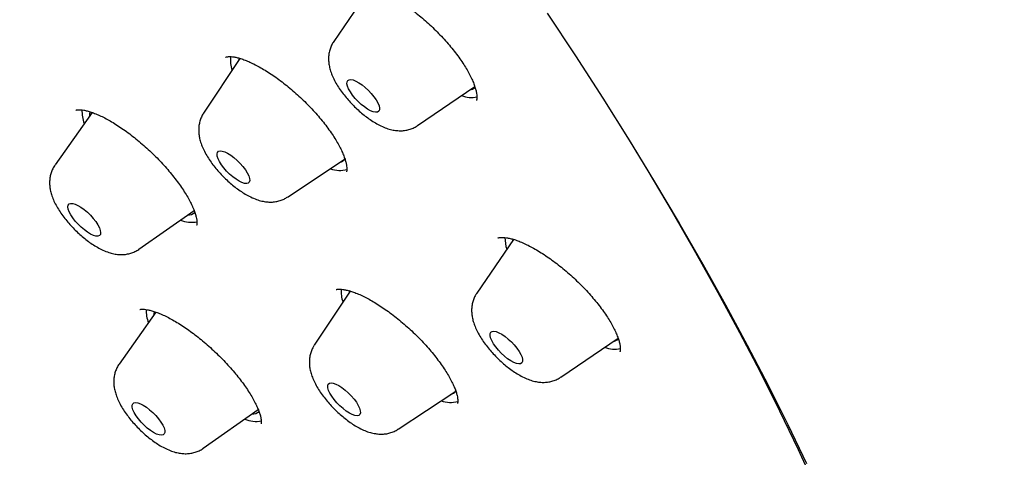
# Model space of a CAD drawing. Header units: millimetres. Extents: x 8 to 1577, y 12 to 2536.
# Tile 17 of 66: x 1334 to 1354, y 726 to 735. Entities that reach past the tile are written whole.
import ezdxf

# ---------------------------------------------------------------- set-up
doc = ezdxf.new("R2010")
doc.units = ezdxf.units.MM

msp = doc.modelspace()

# ---------------------------------------------------------------- linework, layer by layer
at = {"color": 7, "linetype": 'Continuous', "lineweight": 30}
for p, q in [((1341.057, 735.322), (1340.293, 734.206)), ((1338.363, 733.859), (1337.618, 732.733)), ((1342.016, 732.478), (1343.192, 733.279)), ((1335.325, 732.748), (1334.564, 731.669)), ((1339.339, 731.008), (1340.509, 731.779)), ((1336.289, 729.939), (1337.423, 730.734)), ((1343.977, 730.146), (1343.967, 730.109)), ((1343.989, 730.14), (1343.233, 729.037)), ((1340.63, 729.079), (1339.893, 727.966)), ((1343.23, 729.031), (1343.233, 729.037)), ((1336.636, 728.647), (1335.883, 727.579)), ((1344.957, 727.309), (1346.136, 728.113)), ((1341.614, 726.241), (1342.784, 727.011)), ((1337.609, 725.849), (1338.741, 726.643))]:
    msp.add_line(p, q, dxfattribs=at)
at = {"color": 7, "linetype": 'Continuous', "lineweight": 30, "flags": 128}
for points in [[(1344.68, 734.786), (1345.26, 733.913), (1345.821, 733.044), (1346.364, 732.18), (1346.888, 731.323), (1347.393, 730.473), (1347.879, 729.629), (1348.346, 728.794), (1348.792, 727.966), (1349.218, 727.148), (1349.624, 726.339), (1350.008, 725.54)], [(1338.355, 733.859), (1338.342, 733.835), (1338.333, 733.813)], [(1340.634, 733.169), (1340.599, 733.231), (1340.575, 733.288), (1340.564, 733.337), (1340.566, 733.376), (1340.58, 733.405), (1340.607, 733.421), (1340.645, 733.424), (1340.693, 733.415), (1340.748, 733.392), (1340.81, 733.359), (1340.875, 733.314), (1340.941, 733.261), (1341.005, 733.202), (1341.065, 733.138), (1341.119, 733.072), (1341.165, 733.006), (1341.2, 732.944), (1341.224, 732.887), (1341.235, 732.838), (1341.233, 732.799), (1341.219, 732.771), (1341.192, 732.754), (1341.154, 732.751), (1341.106, 732.761), (1341.051, 732.783), (1340.989, 732.817), (1340.924, 732.861), (1340.858, 732.914), (1340.794, 732.973), (1340.734, 733.037), (1340.68, 733.103), (1340.634, 733.169)], [(1346.344, 732.212), (1346.747, 731.552), (1347.247, 730.709), (1347.728, 729.874), (1348.19, 729.047), (1348.632, 728.228), (1349.054, 727.418), (1349.455, 726.617), (1349.836, 725.826), (1350.196, 725.046)], [(1337.944, 731.739), (1337.915, 731.798), (1337.898, 731.851), (1337.894, 731.895), (1337.903, 731.928), (1337.924, 731.95), (1337.957, 731.959), (1338.001, 731.955), (1338.053, 731.939), (1338.112, 731.91), (1338.176, 731.87), (1338.242, 731.821), (1338.307, 731.764), (1338.37, 731.702), (1338.427, 731.636), (1338.476, 731.57), (1338.516, 731.506), (1338.545, 731.447), (1338.562, 731.394), (1338.566, 731.35), (1338.557, 731.317), (1338.536, 731.295), (1338.503, 731.286), (1338.459, 731.29), (1338.407, 731.306), (1338.348, 731.335), (1338.284, 731.375), (1338.218, 731.424), (1338.153, 731.481), (1338.091, 731.543), (1338.034, 731.609), (1337.984, 731.675), (1337.944, 731.739)], [(1334.856, 730.708), (1334.836, 730.762), (1334.829, 730.808), (1334.836, 730.844), (1334.854, 730.868), (1334.885, 730.88), (1334.927, 730.878), (1334.977, 730.864), (1335.035, 730.838), (1335.098, 730.8), (1335.164, 730.753), (1335.23, 730.697), (1335.293, 730.636), (1335.351, 730.571), (1335.402, 730.505), (1335.444, 730.44), (1335.476, 730.38), (1335.495, 730.325), (1335.502, 730.28), (1335.496, 730.244), (1335.477, 730.22), (1335.446, 730.208), (1335.405, 730.209), (1335.354, 730.223), (1335.296, 730.249), (1335.233, 730.287), (1335.167, 730.334), (1335.102, 730.39), (1335.039, 730.451), (1334.98, 730.516), (1334.929, 730.583), (1334.887, 730.647), (1334.856, 730.708)], [(1340.63, 729.092), (1340.619, 729.072), (1340.608, 729.046)], [(1336.602, 728.66), (1336.592, 728.617), (1336.587, 728.577)], [(1343.54, 728.06), (1343.516, 728.117), (1343.505, 728.166), (1343.506, 728.206), (1343.52, 728.235), (1343.546, 728.251), (1343.584, 728.255), (1343.631, 728.246), (1343.687, 728.224), (1343.748, 728.191), (1343.813, 728.147), (1343.879, 728.094), (1343.943, 728.035), (1344.004, 727.971), (1344.058, 727.905), (1344.104, 727.839), (1344.139, 727.777), (1344.163, 727.72), (1344.175, 727.671), (1344.174, 727.631), (1344.16, 727.602), (1344.134, 727.586), (1344.096, 727.582), (1344.048, 727.591), (1343.993, 727.613), (1343.932, 727.646), (1343.867, 727.69), (1343.801, 727.743), (1343.736, 727.802), (1343.676, 727.866), (1343.622, 727.932), (1343.576, 727.998), (1343.54, 728.06)], [(1340.187, 727.039), (1340.172, 727.091), (1340.17, 727.133), (1340.18, 727.165), (1340.203, 727.185), (1340.238, 727.192), (1340.283, 727.187), (1340.336, 727.168), (1340.396, 727.138), (1340.46, 727.097), (1340.526, 727.046), (1340.591, 726.988), (1340.653, 726.925), (1340.709, 726.86), (1340.757, 726.794), (1340.796, 726.73), (1340.823, 726.672), (1340.838, 726.62), (1340.841, 726.578), (1340.83, 726.546), (1340.807, 726.526), (1340.772, 726.519), (1340.727, 726.524), (1340.674, 726.543), (1340.614, 726.573), (1340.55, 726.614), (1340.484, 726.665), (1340.419, 726.723), (1340.357, 726.786), (1340.301, 726.851), (1340.253, 726.917), (1340.214, 726.981), (1340.187, 727.039)], [(1336.151, 726.691), (1336.15, 726.733), (1336.161, 726.764), (1336.184, 726.784), (1336.22, 726.79), (1336.265, 726.784), (1336.319, 726.765), (1336.379, 726.734), (1336.443, 726.693), (1336.509, 726.642), (1336.574, 726.584), (1336.636, 726.521), (1336.692, 726.455), (1336.739, 726.389), (1336.777, 726.326), (1336.804, 726.267), (1336.819, 726.216), (1336.821, 726.174), (1336.809, 726.143), (1336.786, 726.123), (1336.751, 726.117), (1336.705, 726.123), (1336.652, 726.142), (1336.591, 726.173), (1336.527, 726.214), (1336.461, 726.265), (1336.396, 726.323), (1336.335, 726.386), (1336.279, 726.452), (1336.231, 726.518), (1336.193, 726.581), (1336.166, 726.64), (1336.151, 726.691)]]:
    msp.add_lwpolyline(points, dxfattribs=at)
at = {"color": 7, "linetype": 'Continuous', "lineweight": 30}
for centre, radius, start, end in [((1338.813, 733.826), 0.643, 173.6684, 198.7986), ((1343.054, 733.422), 0.215, 279.646, 312.0543), ((1343.126, 733.638), 0.583, 249.1953, 281.3892), ((1335.821, 732.768), 0.703, 177.1252, 200.6594), ((1335.559, 732.656), 0.291, 158.2469, 177.7702), ((1340.366, 731.9), 0.188, 287.0757, 326.5953), ((1340.418, 732.101), 0.544, 249.3646, 286.0082), ((1337.291, 730.875), 0.235, 269.764, 309.116), ((1337.372, 731.095), 0.603, 247.6018, 280.7522), ((1344.514, 730.166), 0.702, 178.7024, 198.9572), ((1341.089, 729.06), 0.644, 174.6032, 198.8753), ((1337.152, 728.68), 0.714, 178.1533, 200.5383), ((1346.065, 728.463), 0.577, 249.0948, 282.182), ((1345.997, 728.248), 0.21, 279.2521, 314.1414), ((1342.64, 727.133), 0.189, 287.1177, 327.3138), ((1342.693, 727.328), 0.538, 249.1478, 286.0967), ((1338.606, 726.797), 0.247, 270.7689, 308.4531), ((1338.691, 727), 0.599, 247.5293, 281.2657)]:
    msp.add_arc(centre, radius, start, end, dxfattribs=at)
for points, knots in [([(1370.457, 725.422), (1370.5, 725.467), (1370.58, 725.55), (1370.689, 725.669), (1370.78, 725.771), (1370.853, 725.856), (1370.909, 725.922), (1370.95, 725.972), (1371.024, 726.065), (1371.103, 726.166), (1371.188, 726.279), (1371.248, 726.362), (1371.316, 726.459), (1371.39, 726.569), (1371.472, 726.694), (1371.556, 726.827), (1371.635, 726.961), (1371.71, 727.092), (1371.783, 727.224), (1371.858, 727.368), (1371.932, 727.517), (1372.004, 727.671), (1372.071, 727.821), (1372.134, 727.969), (1372.189, 728.106), (1372.24, 728.24), (1372.29, 728.375), (1372.351, 728.551), (1372.423, 728.776), (1372.502, 729.05), (1372.567, 729.303), (1372.618, 729.525), (1372.657, 729.715), (1372.692, 729.899), (1372.722, 730.074), (1372.747, 730.235), (1372.769, 730.39), (1372.789, 730.548), (1372.809, 730.723), (1372.827, 730.911), (1372.843, 731.106), (1372.856, 731.303), (1372.865, 731.499), (1372.873, 731.714), (1372.877, 731.942), (1372.878, 732.18), (1372.874, 732.414), (1372.867, 732.656), (1372.855, 732.916), (1372.839, 733.188), (1372.817, 733.467), (1372.788, 733.769), (1372.753, 734.09), (1372.71, 734.424), (1372.663, 734.747), (1372.611, 735.067), (1372.56, 735.358), (1372.509, 735.626), (1372.46, 735.87), (1372.405, 736.133), (1372.342, 736.416), (1372.272, 736.717), (1372.206, 736.985), (1372.15, 737.203), (1372.109, 737.359), (1372.075, 737.485), (1372.049, 737.581), (1372.022, 737.679), (1371.988, 737.801), (1371.942, 737.963), (1371.886, 738.154), (1371.821, 738.374), (1371.744, 738.626), (1371.652, 738.915), (1371.546, 739.242), (1371.422, 739.609), (1371.281, 740.013), (1371.119, 740.457), (1370.974, 740.843), (1370.852, 741.158), (1370.765, 741.377), (1370.685, 741.577), (1370.618, 741.742), (1370.567, 741.865), (1370.532, 741.95), (1370.508, 742.008), (1370.487, 742.058), (1370.465, 742.111), (1370.427, 742.202), (1370.368, 742.34), (1370.285, 742.535), (1370.186, 742.764), (1370.07, 743.029), (1369.921, 743.361), (1369.744, 743.751), (1369.542, 744.183), (1369.287, 744.716), (1368.979, 745.343), (1368.614, 746.06), (1368.248, 746.757), (1367.878, 747.443), (1367.461, 748.194), (1366.985, 749.028), (1366.579, 749.715), (1366.297, 750.184), (1366.156, 750.416), (1366.023, 750.634), (1365.902, 750.831), (1365.797, 751.001), (1365.709, 751.143), (1365.64, 751.254), (1365.588, 751.336), (1365.543, 751.407), (1365.491, 751.491), (1365.419, 751.605), (1365.328, 751.749), (1365.224, 751.912), (1365.078, 752.14), (1364.886, 752.437), (1364.642, 752.813), (1364.371, 753.223), (1364.072, 753.671), (1363.743, 754.158), (1363.384, 754.682), (1363.003, 755.23), (1362.61, 755.787), (1362.213, 756.341), (1361.815, 756.89), (1361.249, 757.659), (1360.512, 758.64), (1359.595, 759.827), (1358.677, 760.984), (1357.755, 762.117), (1356.827, 763.231), (1355.886, 764.333), (1354.902, 765.46), (1353.872, 766.612), (1352.796, 767.784), (1351.708, 768.942), (1350.606, 770.086), (1349.468, 771.24), (1348.294, 772.403), (1347.083, 773.572), (1345.859, 774.724), (1344.619, 775.861), (1343.362, 776.985), (1342.176, 778.017), (1341.067, 778.959), (1340.038, 779.814), (1338.998, 780.659), (1337.944, 781.494), (1336.873, 782.323), (1335.838, 783.105), (1334.84, 783.84), (1333.882, 784.529), (1332.912, 785.209), (1332.132, 785.743), (1331.557, 786.129), (1331.2, 786.366), (1330.878, 786.578), (1330.592, 786.764), (1330.349, 786.921), (1330.148, 787.051), (1329.984, 787.155), (1329.847, 787.242), (1329.736, 787.312), (1329.637, 787.375), (1329.533, 787.441), (1329.404, 787.522), (1329.246, 787.621), (1329.039, 787.749), (1328.779, 787.91), (1328.462, 788.103), (1328.098, 788.323), (1327.696, 788.562), (1327.274, 788.811), (1326.694, 789.146), (1325.978, 789.55), (1325.141, 790.007), (1324.346, 790.427), (1323.589, 790.813), (1322.975, 791.115), (1322.491, 791.347), (1322.127, 791.519), (1321.771, 791.683), (1321.423, 791.84), (1321.087, 791.989), (1320.777, 792.124), (1320.499, 792.242), (1320.255, 792.345), (1320.026, 792.439), (1319.789, 792.536), (1319.54, 792.636), (1319.276, 792.739), (1319, 792.845), (1318.708, 792.955), (1318.406, 793.066), (1318.1, 793.176), (1317.814, 793.275), (1317.548, 793.366), (1317.302, 793.447), (1317.056, 793.527), (1316.816, 793.602), (1316.594, 793.67), (1316.41, 793.725), (1316.261, 793.769), (1316.146, 793.802), (1316.049, 793.829), (1315.956, 793.856), (1315.849, 793.885), (1315.719, 793.921), (1315.564, 793.962), (1315.384, 794.009), (1315.133, 794.073), (1314.829, 794.147), (1314.49, 794.224), (1314.178, 794.29), (1313.855, 794.355), (1313.518, 794.417), (1313.161, 794.478), (1312.806, 794.531), (1312.441, 794.58), (1312.087, 794.62), (1311.747, 794.652), (1311.43, 794.677), (1311.124, 794.694), (1310.839, 794.705), (1310.57, 794.711), (1310.303, 794.712), (1310.025, 794.708), (1309.736, 794.698), (1309.484, 794.683), (1309.274, 794.667), (1309.11, 794.653), (1308.956, 794.637), (1308.818, 794.621), (1308.697, 794.606), (1308.581, 794.59), (1308.453, 794.571), (1308.306, 794.547), (1308.144, 794.519), (1307.978, 794.487), (1307.814, 794.453), (1307.64, 794.414), (1307.455, 794.368), (1307.26, 794.316), (1307.071, 794.261), (1306.894, 794.205), (1306.731, 794.151), (1306.58, 794.097), (1306.444, 794.046), (1306.315, 793.995), (1306.189, 793.943), (1306.055, 793.885), (1305.913, 793.821), (1305.765, 793.75), (1305.62, 793.677), (1305.488, 793.607), (1305.371, 793.542), (1305.26, 793.479), (1305.143, 793.409), (1305.016, 793.331), (1304.888, 793.247), (1304.765, 793.165), (1304.659, 793.089), (1304.564, 793.02), (1304.475, 792.953), (1304.384, 792.883), (1304.309, 792.823), (1304.241, 792.768), (1304.176, 792.713), (1304.092, 792.642), (1303.99, 792.551), (1303.871, 792.442), (1303.786, 792.362), (1303.741, 792.319)], [0, 0, 0, 0, 0.00235, 0.004399, 0.006147, 0.007594, 0.008739, 0.009584, 0.010292, 0.013932, 0.01524, 0.016808, 0.01864, 0.020737, 0.022974, 0.02559, 0.027921, 0.030002, 0.032224, 0.034696, 0.037338, 0.039814, 0.042446, 0.044816, 0.047048, 0.04917, 0.051262, 0.053567, 0.057585, 0.061918, 0.06632, 0.069248, 0.072104, 0.074883, 0.077498, 0.079884, 0.081954, 0.084309, 0.086798, 0.089587, 0.092386, 0.095164, 0.097919, 0.100639, 0.104099, 0.107328, 0.110381, 0.113607, 0.11707, 0.12074, 0.124391, 0.127974, 0.132445, 0.136677, 0.140629, 0.144532, 0.148584, 0.151336, 0.15428, 0.157439, 0.160811, 0.164396, 0.168082, 0.170221, 0.172018, 0.173472, 0.174585, 0.175357, 0.176842, 0.178782, 0.1809, 0.18338, 0.186224, 0.189432, 0.193084, 0.197124, 0.201553, 0.20637, 0.211575, 0.213988, 0.216438, 0.218577, 0.22032, 0.221669, 0.222451, 0.222993, 0.223482, 0.22404, 0.224666, 0.226344, 0.228375, 0.230759, 0.233496, 0.236585, 0.24104, 0.245461, 0.249792, 0.257202, 0.264333, 0.271187, 0.277793, 0.284477, 0.293067, 0.30192, 0.304174, 0.306441, 0.308542, 0.310375, 0.312015, 0.313358, 0.314402, 0.315149, 0.315692, 0.316406, 0.317518, 0.318917, 0.320472, 0.322126, 0.325325, 0.328838, 0.332665, 0.336806, 0.341356, 0.346233, 0.351391, 0.356547, 0.361652, 0.366706, 0.37171, 0.382843, 0.393717, 0.404332, 0.414689, 0.424911, 0.435081, 0.445198, 0.456267, 0.467274, 0.47822, 0.489142, 0.500065, 0.51165, 0.523236, 0.534822, 0.546434, 0.558162, 0.570015, 0.579417, 0.588895, 0.598452, 0.608103, 0.617935, 0.627961, 0.636659, 0.645499, 0.65448, 0.663602, 0.667239, 0.670584, 0.673599, 0.676284, 0.678638, 0.680434, 0.681975, 0.683262, 0.684294, 0.685117, 0.68607, 0.687259, 0.688756, 0.690568, 0.693135, 0.696149, 0.699609, 0.703516, 0.707677, 0.71177, 0.720295, 0.728483, 0.736336, 0.743852, 0.751095, 0.754862, 0.758569, 0.762216, 0.765802, 0.769328, 0.77265, 0.775491, 0.778047, 0.780324, 0.782743, 0.785575, 0.788251, 0.791215, 0.794429, 0.797714, 0.801051, 0.804437, 0.807134, 0.809861, 0.81262, 0.815399, 0.817935, 0.820112, 0.82169, 0.823007, 0.824061, 0.825004, 0.826229, 0.827726, 0.829515, 0.831596, 0.833969, 0.838297, 0.842329, 0.846064, 0.849503, 0.854051, 0.858413, 0.862716, 0.867334, 0.87225, 0.876342, 0.880522, 0.884642, 0.888458, 0.891979, 0.895534, 0.899378, 0.903466, 0.907621, 0.910017, 0.91243, 0.9147, 0.916703, 0.918436, 0.920008, 0.921793, 0.924042, 0.926531, 0.929026, 0.931499, 0.93398, 0.936955, 0.940022, 0.942981, 0.945794, 0.948384, 0.950706, 0.953022, 0.954954, 0.956985, 0.959167, 0.96152, 0.964045, 0.966608, 0.968947, 0.970806, 0.972646, 0.974693, 0.976949, 0.979402, 0.981703, 0.983698, 0.985385, 0.987065, 0.988755, 0.99049, 0.991297, 0.992414, 0.993842, 0.995583, 0.997636, 1, 1, 1, 1]), ([(1340.736, 735.346), (1340.736, 735.346), (1340.736, 735.346), (1340.745, 735.351), (1340.768, 735.358), (1340.806, 735.363), (1340.858, 735.363), (1340.923, 735.356), (1340.998, 735.34), (1341.084, 735.315), (1341.179, 735.28), (1341.283, 735.236), (1341.395, 735.18), (1341.514, 735.115), (1341.638, 735.039), (1341.766, 734.955), (1341.894, 734.862), (1342.021, 734.763), (1342.147, 734.658), (1342.27, 734.547), (1342.39, 734.432), (1342.506, 734.312), (1342.617, 734.19), (1342.722, 734.066), (1342.819, 733.943), (1342.906, 733.822), (1342.984, 733.705), (1343.051, 733.592), (1343.108, 733.485), (1343.154, 733.384), (1343.19, 733.291), (1343.215, 733.208), (1343.231, 733.137), (1343.237, 733.079), (1343.237, 733.037), (1343.232, 733.009), (1343.228, 732.997), (1343.227, 732.995), (1343.227, 732.995), (1343.227, 732.995)], [0, 0, 0, 0, 0.021906, 0.04999, 0.076253, 0.104016, 0.130796, 0.157313, 0.183804, 0.209804, 0.236338, 0.263747, 0.291888, 0.320594, 0.349686, 0.378982, 0.408307, 0.437507, 0.466421, 0.495304, 0.52451, 0.553932, 0.583475, 0.613, 0.642368, 0.671461, 0.700177, 0.728367, 0.756529, 0.784611, 0.812475, 0.839963, 0.866931, 0.893299, 0.919118, 0.944698, 0.970511, 0.997749, 1, 1, 1, 1]), ([(1340.293, 734.205), (1340.277, 734.181), (1340.246, 734.13), (1340.214, 734.047), (1340.193, 733.961), (1340.184, 733.873), (1340.187, 733.783), (1340.201, 733.691), (1340.227, 733.593), (1340.267, 733.489), (1340.321, 733.379), (1340.387, 733.268), (1340.462, 733.16), (1340.543, 733.057), (1340.63, 732.959), (1340.721, 732.865), (1340.816, 732.776), (1340.915, 732.693), (1341.018, 732.616), (1341.124, 732.546), (1341.235, 732.484), (1341.348, 732.433), (1341.457, 732.398), (1341.559, 732.377), (1341.656, 732.37), (1341.749, 732.376), (1341.839, 732.393), (1341.924, 732.425), (1341.984, 732.454), (1342.011, 732.475), (1342.015, 732.478)], [0, 0, 0, 0, 0.028907, 0.058745, 0.088459, 0.118545, 0.149653, 0.182665, 0.21873, 0.258928, 0.302835, 0.346841, 0.389148, 0.430049, 0.470084, 0.509704, 0.549282, 0.58909, 0.629492, 0.670987, 0.714279, 0.760344, 0.801851, 0.838719, 0.87249, 0.904423, 0.935277, 0.965511, 0.995411, 1, 1, 1, 1]), ([(1338.071, 733.883), (1338.071, 733.883), (1338.07, 733.882), (1338.076, 733.885), (1338.095, 733.891), (1338.13, 733.896), (1338.179, 733.896), (1338.242, 733.889), (1338.316, 733.873), (1338.4, 733.849), (1338.494, 733.815), (1338.596, 733.77), (1338.705, 733.716), (1338.822, 733.652), (1338.944, 733.577), (1339.07, 733.493), (1339.199, 733.401), (1339.327, 733.301), (1339.454, 733.195), (1339.577, 733.085), (1339.697, 732.97), (1339.813, 732.852), (1339.924, 732.73), (1340.03, 732.607), (1340.128, 732.484), (1340.218, 732.362), (1340.298, 732.244), (1340.367, 732.13), (1340.426, 732.023), (1340.473, 731.923), (1340.511, 731.83), (1340.538, 731.747), (1340.554, 731.676), (1340.562, 731.617), (1340.563, 731.572), (1340.56, 731.544), (1340.555, 731.531), (1340.555, 731.531), (1340.555, 731.531)], [0, 0, 0, 0, 0.004776, 0.032708, 0.059027, 0.086815, 0.114052, 0.141324, 0.168823, 0.196554, 0.224466, 0.252055, 0.280582, 0.30984, 0.339666, 0.36988, 0.400303, 0.43075, 0.461059, 0.491109, 0.520918, 0.55101, 0.581318, 0.61175, 0.642168, 0.672419, 0.702372, 0.731905, 0.76088, 0.789531, 0.818098, 0.846394, 0.874272, 0.901622, 0.928438, 0.95494, 0.981597, 1, 1, 1, 1]), ([(1334.995, 732.795), (1334.995, 732.796), (1334.996, 732.796), (1335.013, 732.801), (1335.044, 732.805), (1335.091, 732.804), (1335.152, 732.796), (1335.224, 732.781), (1335.308, 732.756), (1335.402, 732.721), (1335.504, 732.676), (1335.613, 732.622), (1335.727, 732.557), (1335.847, 732.483), (1335.971, 732.4), (1336.099, 732.307), (1336.228, 732.207), (1336.356, 732.1), (1336.481, 731.988), (1336.602, 731.873), (1336.718, 731.755), (1336.828, 731.635), (1336.933, 731.513), (1337.031, 731.39), (1337.122, 731.268), (1337.204, 731.148), (1337.276, 731.033), (1337.336, 730.927), (1337.372, 730.853), (1337.397, 730.797), (1337.42, 730.743), (1337.446, 730.671), (1337.467, 730.597), (1337.478, 730.535), (1337.482, 730.486), (1337.48, 730.452), (1337.475, 730.433), (1337.474, 730.431), (1337.474, 730.431)], [0, 0, 0, 0, 0.022305, 0.047729, 0.074477, 0.10104, 0.127924, 0.155429, 0.183565, 0.212217, 0.241216, 0.270393, 0.299453, 0.329006, 0.359281, 0.390079, 0.421185, 0.452364, 0.483339, 0.513933, 0.544072, 0.574263, 0.604848, 0.635647, 0.666513, 0.697227, 0.727614, 0.757509, 0.784476, 0.792078, 0.807562, 0.835857, 0.86394, 0.891716, 0.919119, 0.946221, 0.973336, 1, 1, 1, 1]), ([(1337.618, 732.732), (1337.617, 732.731), (1337.597, 732.706), (1337.571, 732.65), (1337.539, 732.566), (1337.521, 732.479), (1337.515, 732.391), (1337.519, 732.301), (1337.536, 732.207), (1337.564, 732.109), (1337.607, 732.003), (1337.663, 731.893), (1337.731, 731.782), (1337.808, 731.675), (1337.89, 731.573), (1337.978, 731.475), (1338.07, 731.382), (1338.166, 731.294), (1338.265, 731.213), (1338.368, 731.137), (1338.475, 731.069), (1338.588, 731.008), (1338.701, 730.96), (1338.81, 730.927), (1338.911, 730.91), (1339.007, 730.905), (1339.099, 730.913), (1339.188, 730.934), (1339.269, 730.965), (1339.316, 730.995), (1339.337, 731.008)], [0, 0, 0, 0, 0.001188, 0.031632, 0.061604, 0.091539, 0.12196, 0.15356, 0.18728, 0.224311, 0.265607, 0.310213, 0.354198, 0.396461, 0.437415, 0.477596, 0.517434, 0.557301, 0.597448, 0.63828, 0.68033, 0.72436, 0.771383, 0.812079, 0.848373, 0.881878, 0.913731, 0.944618, 0.974955, 1, 1, 1, 1]), ([(1334.564, 731.668), (1334.56, 731.662), (1334.537, 731.633), (1334.507, 731.572), (1334.475, 731.488), (1334.457, 731.401), (1334.45, 731.313), (1334.455, 731.223), (1334.471, 731.13), (1334.499, 731.031), (1334.541, 730.926), (1334.598, 730.815), (1334.666, 730.705), (1334.742, 730.598), (1334.824, 730.496), (1334.912, 730.398), (1335.004, 730.305), (1335.1, 730.217), (1335.199, 730.135), (1335.302, 730.059), (1335.409, 729.991), (1335.522, 729.93), (1335.635, 729.882), (1335.744, 729.849), (1335.845, 729.831), (1335.941, 729.826), (1336.033, 729.834), (1336.122, 729.855), (1336.206, 729.889), (1336.263, 729.917), (1336.287, 729.938), (1336.288, 729.939)], [0, 0, 0, 0, 0.0065817, 0.0366773, 0.0662992, 0.0958769, 0.125926, 0.157126, 0.1904036, 0.2269336, 0.267671, 0.3117204, 0.3552122, 0.3970017, 0.4374893, 0.4772037, 0.5165744, 0.5559661, 0.5956314, 0.6359653, 0.677493, 0.7209618, 0.7673717, 0.807683, 0.8436147, 0.8767634, 0.9082631, 0.9387986, 0.9687845, 0.9984793, 1, 1, 1, 1]), ([(1343.665, 730.169), (1343.665, 730.168), (1343.664, 730.167), (1343.67, 730.171), (1343.691, 730.177), (1343.727, 730.182), (1343.778, 730.182), (1343.842, 730.176), (1343.918, 730.161), (1344.005, 730.137), (1344.1, 730.103), (1344.204, 730.059), (1344.314, 730.005), (1344.431, 729.942), (1344.554, 729.868), (1344.681, 729.785), (1344.81, 729.693), (1344.94, 729.594), (1345.068, 729.488), (1345.194, 729.378), (1345.315, 729.264), (1345.431, 729.147), (1345.542, 729.027), (1345.648, 728.905), (1345.746, 728.783), (1345.837, 728.662), (1345.917, 728.543), (1345.987, 728.43), (1346.046, 728.323), (1346.094, 728.223), (1346.131, 728.132), (1346.158, 728.05), (1346.175, 727.979), (1346.182, 727.921), (1346.183, 727.876), (1346.179, 727.847), (1346.175, 727.833), (1346.174, 727.833), (1346.174, 727.833)], [0, 0, 0, 0, 0.006659, 0.033638, 0.059321, 0.086442, 0.113327, 0.140399, 0.167887, 0.195754, 0.223861, 0.252083, 0.280008, 0.308826, 0.338283, 0.368222, 0.398472, 0.428862, 0.459202, 0.489358, 0.519207, 0.548864, 0.57879, 0.608894, 0.639077, 0.669178, 0.699054, 0.728567, 0.757591, 0.785977, 0.81407, 0.842013, 0.869639, 0.896861, 0.923688, 0.95035, 0.977275, 1, 1, 1, 1]), ([(1340.34, 729.11), (1340.339, 729.11), (1340.339, 729.11), (1340.351, 729.114), (1340.379, 729.118), (1340.422, 729.119), (1340.48, 729.114), (1340.55, 729.101), (1340.632, 729.08), (1340.724, 729.048), (1340.826, 729.007), (1340.935, 728.956), (1341.049, 728.895), (1341.167, 728.825), (1341.29, 728.745), (1341.417, 728.657), (1341.546, 728.56), (1341.675, 728.456), (1341.803, 728.346), (1341.927, 728.231), (1342.046, 728.114), (1342.159, 727.995), (1342.266, 727.874), (1342.366, 727.753), (1342.459, 727.632), (1342.543, 727.513), (1342.618, 727.398), (1342.682, 727.287), (1342.736, 727.184), (1342.778, 727.09), (1342.808, 727.006), (1342.829, 726.933), (1342.84, 726.872), (1342.843, 726.824), (1342.841, 726.79), (1342.837, 726.772), (1342.834, 726.768), (1342.835, 726.769), (1342.835, 726.769)], [0, 0, 0, 0, 0.016929, 0.041706, 0.067847, 0.093859, 0.120336, 0.147603, 0.175662, 0.204362, 0.233482, 0.262785, 0.292065, 0.321133, 0.350943, 0.381304, 0.412065, 0.443063, 0.474127, 0.505064, 0.535759, 0.566087, 0.596246, 0.626634, 0.657147, 0.687653, 0.717992, 0.748005, 0.777535, 0.806435, 0.83455, 0.862316, 0.889846, 0.91707, 0.944116, 0.971303, 0.999386, 1, 1, 1, 1]), ([(1343.234, 729.035), (1343.222, 729.017), (1343.193, 728.974), (1343.161, 728.899), (1343.137, 728.813), (1343.126, 728.726), (1343.126, 728.637), (1343.137, 728.545), (1343.16, 728.449), (1343.196, 728.346), (1343.246, 728.238), (1343.31, 728.127), (1343.383, 728.018), (1343.463, 727.914), (1343.548, 727.814), (1343.638, 727.719), (1343.732, 727.629), (1343.831, 727.544), (1343.932, 727.466), (1344.037, 727.394), (1344.147, 727.33), (1344.259, 727.276), (1344.369, 727.237), (1344.473, 727.212), (1344.571, 727.202), (1344.664, 727.204), (1344.755, 727.218), (1344.842, 727.246), (1344.91, 727.277), (1344.945, 727.302), (1344.955, 727.31)], [0, 0, 0, 0, 0.021197, 0.051137, 0.080842, 0.110785, 0.141568, 0.174009, 0.209196, 0.248308, 0.291495, 0.335823, 0.378564, 0.419768, 0.459978, 0.499669, 0.539228, 0.578955, 0.619171, 0.66034, 0.703106, 0.748379, 0.791062, 0.829064, 0.863522, 0.895862, 0.926955, 0.957326, 0.987297, 1, 1, 1, 1]), ([(1336.308, 728.699), (1336.309, 728.699), (1336.309, 728.699), (1336.325, 728.704), (1336.356, 728.707), (1336.402, 728.705), (1336.461, 728.697), (1336.532, 728.681), (1336.615, 728.656), (1336.708, 728.62), (1336.811, 728.575), (1336.922, 728.519), (1337.04, 728.454), (1337.161, 728.379), (1337.284, 728.296), (1337.409, 728.205), (1337.535, 728.107), (1337.662, 728.001), (1337.789, 727.889), (1337.913, 727.772), (1338.033, 727.652), (1338.146, 727.53), (1338.252, 727.409), (1338.349, 727.289), (1338.438, 727.171), (1338.519, 727.054), (1338.591, 726.94), (1338.654, 726.831), (1338.705, 726.728), (1338.746, 726.635), (1338.775, 726.553), (1338.79, 726.496), (1338.798, 726.456), (1338.803, 726.421), (1338.805, 726.386), (1338.802, 726.36), (1338.799, 726.348), (1338.799, 726.349), (1338.799, 726.349)], [0, 0, 0, 0, 0.022882, 0.04882, 0.076295, 0.103031, 0.12879, 0.1555, 0.183188, 0.211772, 0.241088, 0.270938, 0.301109, 0.331406, 0.361614, 0.391601, 0.421928, 0.452828, 0.484122, 0.51561, 0.547035, 0.578156, 0.608797, 0.638869, 0.668977, 0.699384, 0.729883, 0.760245, 0.790264, 0.819729, 0.848442, 0.876252, 0.888593, 0.903936, 0.930578, 0.957294, 0.984487, 1, 1, 1, 1]), ([(1339.893, 727.963), (1339.883, 727.947), (1339.855, 727.905), (1339.825, 727.831), (1339.802, 727.746), (1339.791, 727.658), (1339.791, 727.569), (1339.803, 727.477), (1339.827, 727.381), (1339.863, 727.278), (1339.915, 727.169), (1339.979, 727.058), (1340.052, 726.949), (1340.132, 726.845), (1340.218, 726.746), (1340.308, 726.651), (1340.403, 726.561), (1340.501, 726.477), (1340.603, 726.399), (1340.708, 726.327), (1340.819, 726.263), (1340.931, 726.21), (1341.04, 726.172), (1341.144, 726.148), (1341.241, 726.138), (1341.335, 726.141), (1341.426, 726.156), (1341.512, 726.185), (1341.575, 726.214), (1341.606, 726.237), (1341.613, 726.241)], [0, 0, 0, 0, 0.019495, 0.049609, 0.079509, 0.109679, 0.140733, 0.17351, 0.20912, 0.248731, 0.292381, 0.336941, 0.379866, 0.421272, 0.461707, 0.501642, 0.541466, 0.581471, 0.621992, 0.663502, 0.706663, 0.752406, 0.795136, 0.833128, 0.867655, 0.900114, 0.931357, 0.961897, 0.992049, 1, 1, 1, 1]), ([(1335.884, 727.577), (1335.879, 727.572), (1335.856, 727.543), (1335.826, 727.482), (1335.794, 727.398), (1335.776, 727.311), (1335.77, 727.223), (1335.774, 727.133), (1335.79, 727.04), (1335.819, 726.941), (1335.861, 726.835), (1335.917, 726.725), (1335.986, 726.614), (1336.062, 726.507), (1336.144, 726.405), (1336.231, 726.307), (1336.323, 726.214), (1336.42, 726.127), (1336.519, 726.045), (1336.622, 725.969), (1336.729, 725.9), (1336.842, 725.839), (1336.955, 725.791), (1337.064, 725.758), (1337.164, 725.741), (1337.26, 725.736), (1337.353, 725.744), (1337.442, 725.764), (1337.526, 725.799), (1337.582, 725.827), (1337.607, 725.848), (1337.608, 725.849)], [0, 0, 0, 0, 0.0065435, 0.0366374, 0.0662588, 0.0958372, 0.1258886, 0.1570932, 0.1903784, 0.2269194, 0.2676689, 0.3117237, 0.3552112, 0.3969966, 0.4374816, 0.4771947, 0.5165651, 0.5559577, 0.5956245, 0.6359612, 0.6774935, 0.7209693, 0.7673892, 0.8076847, 0.8436054, 0.8767475, 0.9082435, 0.938777, 0.9687617, 0.9984561, 1, 1, 1, 1])]:
    msp.add_open_spline(points, degree=3, knots=knots, dxfattribs=at)

doc.saveas('drawing.dxf')
